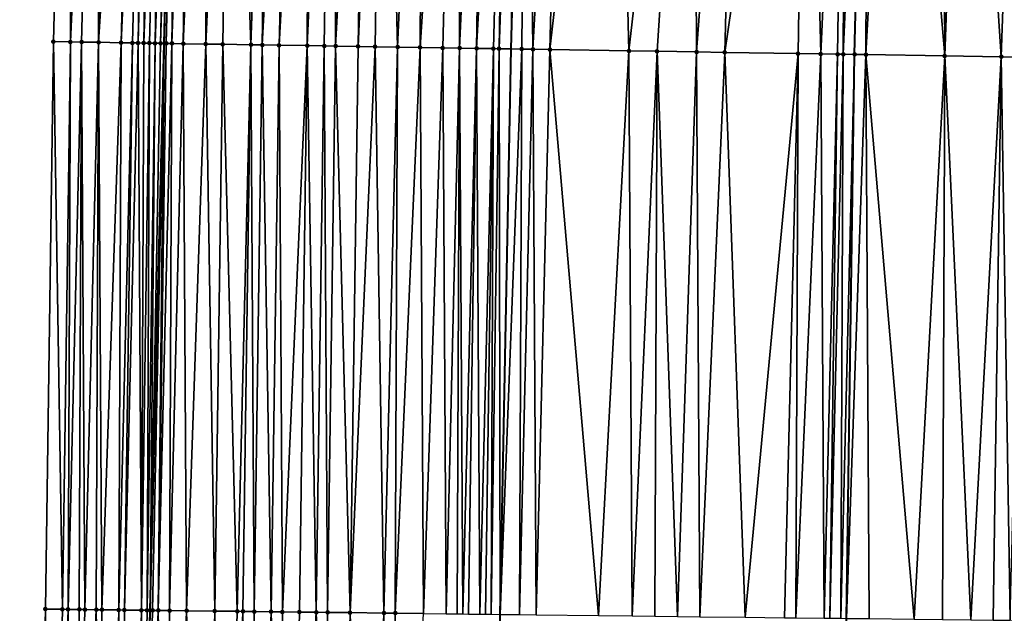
# Model space of a CAD drawing. Header units: feet. Extents: x 2004186 to 2014793, y 836912 to 864902.
# Tile 148 of 256: x 2010467 to 2010502, y 841490 to 841511. Entities that reach past the tile are written whole.
import ezdxf

# ---------------------------------------------------------------- set-up
doc = ezdxf.new("R2010")
doc.units = ezdxf.units.FT
doc.header["$LTSCALE"] = 100
doc.header["$MEASUREMENT"] = 0
for name, color, linetype, lineweight in [('EP_Travel Lane', 5, 'Continuous', 40), ('GPL_Skip Line', 2, 'Continuous', 40), ('Road Shots', 4, 'Continuous', 200), ('Road X-Section', 30, 'Continuous', 13)]:
    doc.layers.add(name, color=color, linetype=linetype, lineweight=lineweight)
doc.layers.add('I-77 SB_MM21-27-Surface-Border', color=7, linetype='Continuous')
doc.layers.add('I-77 SB_MM21-27-Surface-TIN', color=7, linetype='Continuous')

msp = doc.modelspace()

# ---------------------------------------------------------------- linework, layer by layer
at = {"layer": 'EP_Travel Lane'}
msp.add_polyline3d([(2010469.208770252, 841369.6738015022, 353.6004826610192), (2010469.497755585, 841389.6686860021, 353.9900393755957), (2010469.924136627, 841409.6598299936, 354.3674239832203), (2010470.350613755, 841429.6533732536, 354.7004789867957), (2010470.777078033, 841449.6463140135, 355.0748597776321), (2010471.203516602, 841469.638049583, 355.4316500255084), (2010471.664970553, 841489.6290206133, 355.8677205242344), (2010472.164919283, 841509.7297988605, 356.2241401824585), (2010472.672648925, 841530.1429154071, 356.5846998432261), (2010473.169910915, 841550.1351832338, 356.9271469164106), (2010473.667102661, 841570.1246268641, 357.3058558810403), (2010474.250074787, 841590.1130642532, 357.7004235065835), (2010474.920555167, 841610.0974675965, 358.0849428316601), (2010475.591051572, 841630.0815445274, 358.4793483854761), (2010476.261587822, 841650.0668090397, 358.8588609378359)], dxfattribs=at)
at = {"layer": 'GPL_Skip Line'}
for points in [[(2010481.95771623, 841369.5251291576, 353.4531208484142), (2010482.310733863, 841389.5190231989, 353.8279005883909), (2010482.66373411, 841409.5119325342, 354.180836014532), (2010483.01674097, 841429.5052163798, 354.5609336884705), (2010483.369761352, 841449.4992661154, 354.9177765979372), (2010483.722759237, 841469.4920416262, 355.2806415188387), (2010484.075765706, 841489.485303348, 355.6676358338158), (2010484.467463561, 841509.5321789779, 356.0436283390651), (2010485.007155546, 841529.7307694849, 356.414087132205), (2010485.65091865, 841549.7171784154, 356.7874598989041), (2010486.294640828, 841569.7023166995, 357.1574814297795), (2010486.938383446, 841589.6880895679, 357.5666718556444), (2010487.582128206, 841609.6739289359, 357.9162179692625), (2010488.225856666, 841629.6592622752, 358.3014174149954), (2010488.869624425, 841649.6458156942, 358.647119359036)], [(2010494.924990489, 841369.374521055, 353.2730920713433), (2010495.162840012, 841389.3693348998, 353.6398672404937), (2010495.400686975, 841409.3639334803, 354.0010549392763), (2010495.638527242, 841429.357969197, 354.4001706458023), (2010495.876386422, 841449.3535949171, 354.7405237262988), (2010496.114233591, 841469.3482108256, 355.0955888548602), (2010496.352075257, 841489.342364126, 355.5095363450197), (2010496.633699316, 841509.3365221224, 355.8780515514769), (2010497.131695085, 841529.3257644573, 356.2400373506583), (2010497.804919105, 841549.3105630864, 356.6263852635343), (2010498.478147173, 841569.2954818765, 356.9841148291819), (2010499.15134443, 841589.2794860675, 357.41339403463), (2010499.824582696, 841609.2647076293, 357.7362841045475), (2010500.497804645, 841629.2494447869, 358.1106486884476), (2010501.171042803, 841649.2346631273, 358.4630833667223)]]:
    msp.add_polyline3d(points, dxfattribs=at)
at = {"layer": 'I-77 SB_MM21-27-Surface-Border', "color": 3, "linetype": 'ByBlock', "lineweight": -2}
msp.add_polyline3d([(2010468.488924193, 841349.6854404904, 353.213072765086), (2010468.526777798, 841369.6817869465, 353.6067672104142), (2010468.364662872, 841389.6819684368, 354.0015954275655), (2010467.202593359, 841409.6919151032, 354.3822180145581), (2010467.040478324, 841429.6920873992, 354.7372148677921), (2010467.278331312, 841449.6871925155, 355.1172029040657), (2010467.51615991, 841469.6802473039, 355.5179133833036), (2010467.953987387, 841489.6720182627, 355.926302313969), (2010468.237368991, 841509.7931083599, 356.2692096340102), (2010468.747546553, 841530.274535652, 356.6153270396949), (2010469.420822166, 841550.260865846, 356.9621885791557), (2010470.09400709, 841570.2445039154, 357.329485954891), (2010470.767262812, 841590.2302436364, 357.7083500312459), (2010472.040120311, 841610.194058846, 358.1098567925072), (2010473.312984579, 841630.1580750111, 358.4905391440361), (2010473.786333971, 841650.1499630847, 358.8718768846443)], dxfattribs=at)
at = {"layer": 'I-77 SB_MM21-27-Surface-TIN', "color": 128, "linetype": 'ByBlock', "lineweight": -2}
for points in [[(2010468.747546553, 841530.274535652, 356.6153270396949), (2010468.237368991, 841509.7931083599, 356.2692096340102), (2010468.8372898, 841509.783360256, 356.2667664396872)], [(2010469.746981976, 841530.2409374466, 356.6117982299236), (2010468.747546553, 841530.274535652, 356.6153270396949), (2010468.8372898, 841509.783360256, 356.2667664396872)], [(2010469.746981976, 841530.2409374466, 356.6117982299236), (2010468.8372898, 841509.783360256, 356.2667664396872), (2010469.237237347, 841509.776882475, 356.2639408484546)], [(2010469.746981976, 841530.2409374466, 356.6117982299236), (2010469.237237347, 841509.776882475, 356.2639408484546), (2010469.837159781, 841509.767233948, 356.2558105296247)], [(2010470.346644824, 841530.2208258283, 356.6072791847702), (2010469.746981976, 841530.2409374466, 356.6117982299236), (2010469.837159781, 841509.767233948, 356.2558105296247)], [(2010471.146192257, 841530.1939203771, 356.6058212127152), (2010470.346644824, 841530.2208258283, 356.6072791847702), (2010469.837159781, 841509.767233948, 356.2558105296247)], [(2010471.146192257, 841530.1939203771, 356.6058212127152), (2010469.837159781, 841509.767233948, 356.2558105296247), (2010470.63705388, 841509.7542173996, 356.2536424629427)], [(2010471.545962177, 841530.1803549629, 356.6108135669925), (2010471.146192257, 841530.1939203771, 356.6058212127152), (2010470.63705388, 841509.7542173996, 356.2536424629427)], [(2010471.545962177, 841530.1803549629, 356.6108135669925), (2010470.63705388, 841509.7542173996, 356.2536424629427), (2010471.037000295, 841509.7476702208, 356.254780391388)], [(2010471.545962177, 841530.1803549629, 356.6108135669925), (2010471.037000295, 841509.7476702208, 356.254780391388), (2010471.236975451, 841509.7445160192, 356.2485307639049)], [(2010471.745851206, 841530.1736930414, 356.6071773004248), (2010471.545962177, 841530.1803549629, 356.6108135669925), (2010471.236975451, 841509.7445160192, 356.2485307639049)], [(2010471.745851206, 841530.1736930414, 356.6071773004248), (2010471.236975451, 841509.7445160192, 356.2485307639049), (2010471.436951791, 841509.7414343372, 356.2381393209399)], [(2010472.14563722, 841530.1606053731, 356.5879138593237), (2010471.745851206, 841530.1736930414, 356.6071773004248), (2010471.436951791, 841509.7414343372, 356.2381393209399)], [(2010472.14563722, 841530.1606053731, 356.5879138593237), (2010471.436951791, 841509.7414343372, 356.2381393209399), (2010471.636929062, 841509.7384097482, 356.2244871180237)], [(2010472.14563722, 841530.1606053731, 356.5879138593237), (2010471.636929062, 841509.7384097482, 356.2244871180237), (2010471.836905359, 841509.7353254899, 356.2142428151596)], [(2010472.345530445, 841530.1540679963, 356.5779543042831), (2010472.14563722, 841530.1606053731, 356.5879138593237), (2010471.836905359, 841509.7353254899, 356.2142428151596)], [(2010472.545415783, 841530.1472965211, 356.5798802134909), (2010472.345530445, 841530.1540679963, 356.5779543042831), (2010471.836905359, 841509.7353254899, 356.2142428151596)], [(2010472.545415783, 841530.1472965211, 356.5798802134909), (2010471.836905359, 841509.7353254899, 356.2142428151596), (2010472.036877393, 841509.7319800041, 356.2189180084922)], [(2010472.545415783, 841530.1472965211, 356.5798802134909), (2010472.036877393, 841509.7319800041, 356.2189180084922), (2010472.672648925, 841530.1429154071, 356.5846998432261)], [(2010472.036877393, 841509.7319800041, 356.2189180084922), (2010472.164919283, 841509.7297988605, 356.2241401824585), (2010472.672648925, 841530.1429154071, 356.5846998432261)], [(2010472.745297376, 841530.1404138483, 356.587451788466), (2010472.672648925, 841530.1429154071, 356.5846998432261), (2010472.164919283, 841509.7297988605, 356.2241401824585)], [(2010472.745297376, 841530.1404138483, 356.587451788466), (2010472.164919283, 841509.7297988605, 356.2241401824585), (2010472.236848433, 841509.7285735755, 356.227073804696)], [(2010472.745297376, 841530.1404138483, 356.587451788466), (2010472.236848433, 841509.7285735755, 356.227073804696), (2010472.43682155, 841509.725294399, 356.2279618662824)], [(2010473.145073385, 841530.1270291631, 356.5832683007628), (2010472.745297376, 841530.1404138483, 356.587451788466), (2010472.43682155, 841509.725294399, 356.2279618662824)], [(2010473.145073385, 841530.1270291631, 356.5832683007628), (2010472.43682155, 841509.725294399, 356.2279618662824), (2010472.836770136, 841509.7188802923, 356.2214996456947)], [(2010473.145073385, 841530.1270291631, 356.5832683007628), (2010472.836770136, 841509.7188802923, 356.2214996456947), (2010473.744736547, 841530.1069268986, 356.5782743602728)], [(2010473.63666525, 841509.7059258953, 356.2157819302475), (2010473.744736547, 841530.1069268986, 356.5782743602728), (2010472.836770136, 841509.7188802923, 356.2214996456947)], [(2010474.544293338, 841530.0802992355, 356.5627127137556), (2010473.744736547, 841530.1069268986, 356.5782743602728), (2010473.63666525, 841509.7059258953, 356.2157819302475)], [(2010474.544293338, 841530.0802992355, 356.5627127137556), (2010473.63666525, 841509.7059258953, 356.2157819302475), (2010474.236588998, 841509.6963578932, 356.2030525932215)], [(2010474.544293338, 841530.0802992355, 356.5627127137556), (2010474.236588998, 841509.6963578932, 356.2030525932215), (2010475.236461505, 841509.6803863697, 356.1832564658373)], [(2010475.943514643, 841530.0336094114, 356.5401210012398), (2010474.544293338, 841530.0802992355, 356.5627127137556), (2010475.236461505, 841509.6803863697, 356.1832564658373)], [(2010475.943514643, 841530.0336094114, 356.5401210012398), (2010475.236461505, 841509.6803863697, 356.1832564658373), (2010475.636410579, 841509.6740020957, 356.1750904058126)], [(2010476.743072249, 841530.0070059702, 356.5233295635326), (2010475.943514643, 841530.0336094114, 356.5401210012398), (2010475.636410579, 841509.6740020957, 356.1750904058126)], [(2010476.743072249, 841530.0070059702, 356.5233295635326), (2010475.636410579, 841509.6740020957, 356.1750904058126), (2010476.236332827, 841509.6643422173, 356.1676084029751)], [(2010477.34273782, 841529.9869751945, 356.5147060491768), (2010476.743072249, 841530.0070059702, 356.5233295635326), (2010476.236332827, 841509.6643422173, 356.1676084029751)], [(2010477.34273782, 841529.9869751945, 356.5147060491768), (2010476.236332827, 841509.6643422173, 356.1676084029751), (2010477.236205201, 841509.6483625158, 356.1482793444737)], [(2010478.142290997, 841529.9602402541, 356.5045910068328), (2010477.34273782, 841529.9869751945, 356.5147060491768), (2010477.236205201, 841509.6483625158, 356.1482793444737)], [(2010478.142290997, 841529.9602402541, 356.5045910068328), (2010477.236205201, 841509.6483625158, 356.1482793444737), (2010477.836127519, 841509.6387069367, 356.1405517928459)], [(2010478.142290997, 841529.9602402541, 356.5045910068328), (2010477.836127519, 841509.6387069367, 356.1405517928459), (2010478.236077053, 841509.6323509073, 356.1307726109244)], [(2010479.341627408, 841529.9203351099, 356.4794029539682), (2010478.142290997, 841529.9602402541, 356.5045910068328), (2010478.236077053, 841509.6323509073, 356.1307726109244)], [(2010479.341627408, 841529.9203351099, 356.4794029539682), (2010478.236077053, 841509.6323509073, 356.1307726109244), (2010479.035973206, 841509.619460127, 356.1214215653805)], [(2010479.941292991, 841529.9003047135, 356.4707601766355), (2010479.341627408, 841529.9203351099, 356.4794029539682), (2010479.035973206, 841509.619460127, 356.1214215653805)], [(2010479.941292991, 841529.9003047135, 356.4707601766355), (2010479.035973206, 841509.619460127, 356.1214215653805), (2010479.635895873, 841509.6098259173, 356.1124735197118)], [(2010479.941292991, 841529.9003047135, 356.4707601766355), (2010479.635895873, 841509.6098259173, 356.1124735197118), (2010480.435791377, 841509.5968954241, 356.1053905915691)], [(2010481.340508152, 841529.8534325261, 356.4574273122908), (2010479.941292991, 841529.9003047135, 356.4707601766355), (2010480.435791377, 841509.5968954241, 356.1053905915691)], [(2010481.340508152, 841529.8534325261, 356.4574273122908), (2010480.435791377, 841509.5968954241, 356.1053905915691), (2010481.235689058, 841509.5840982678, 356.090692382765)], [(2010482.539837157, 841529.8133075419, 356.4434008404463), (2010481.340508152, 841529.8534325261, 356.4574273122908), (2010481.235689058, 841509.5840982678, 356.090692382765)], [(2010482.539837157, 841529.8133075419, 356.4434008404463), (2010481.235689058, 841509.5840982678, 356.090692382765), (2010482.035584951, 841509.5711915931, 356.0822491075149)], [(2010482.539837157, 841529.8133075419, 356.4434008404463), (2010482.035584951, 841509.5711915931, 356.0822491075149), (2010482.635506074, 841509.5614627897, 356.0787036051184)], [(2010483.539275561, 841529.7797978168, 356.4353797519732), (2010482.539837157, 841529.8133075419, 356.4434008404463), (2010482.635506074, 841509.5614627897, 356.0787036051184)], [(2010483.539275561, 841529.7797978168, 356.4353797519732), (2010482.635506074, 841509.5614627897, 356.0787036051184), (2010483.235428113, 841509.5517901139, 356.0719524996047)], [(2010484.338828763, 841529.7530636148, 356.4252272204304), (2010483.539275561, 841529.7797978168, 356.4353797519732), (2010483.235428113, 841509.5517901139, 356.0719524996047)], [(2010484.338828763, 841529.7530636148, 356.4252272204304), (2010483.235428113, 841509.5517901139, 356.0719524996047), (2010483.835352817, 841509.5422806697, 356.0558787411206)], [(2010484.338828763, 841529.7530636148, 356.4252272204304), (2010483.835352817, 841509.5422806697, 356.0558787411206), (2010484.03532854, 841509.5391612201, 356.0476443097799)], [(2010484.538720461, 841529.7464809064, 356.4175691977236), (2010484.338828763, 841529.7530636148, 356.4252272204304), (2010484.03532854, 841509.5391612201, 356.0476443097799)], [(2010484.738608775, 841529.7397977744, 356.415009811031), (2010484.538720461, 841529.7464809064, 356.4175691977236), (2010484.03532854, 841509.5391612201, 356.0476443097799)], [(2010484.738608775, 841529.7397977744, 356.415009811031), (2010484.03532854, 841509.5391612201, 356.0476443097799), (2010484.467463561, 841509.5321789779, 356.0436283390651)], [(2010484.938495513, 841529.7330678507, 356.4148261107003), (2010484.738608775, 841529.7397977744, 356.415009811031), (2010484.467463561, 841509.5321789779, 356.0436283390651)], [(2010484.938495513, 841529.7330678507, 356.4148261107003), (2010484.467463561, 841509.5321789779, 356.0436283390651), (2010485.007155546, 841529.7307694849, 356.414087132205)], [(2010484.835224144, 841509.5262368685, 356.0402106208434), (2010485.007155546, 841529.7307694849, 356.414087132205), (2010484.467463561, 841509.5321789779, 356.0436283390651)], [(2010485.235171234, 841509.5197310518, 356.0389862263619), (2010485.007155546, 841529.7307694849, 356.414087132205), (2010484.835224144, 841509.5262368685, 356.0402106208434)], [(2010486.33771182, 841529.6862296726, 356.3997665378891), (2010485.007155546, 841529.7307694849, 356.414087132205), (2010485.235171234, 841509.5197310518, 356.0389862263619)], [(2010486.33771182, 841529.6862296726, 356.3997665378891), (2010485.235171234, 841509.5197310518, 356.0389862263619), (2010485.835093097, 841509.5100475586, 356.0328529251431)], [(2010488.1367106, 841529.6261987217, 356.3707798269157), (2010486.33771182, 841529.6862296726, 356.3997665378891), (2010485.835093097, 841509.5100475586, 356.0328529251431)], [(2010488.1367106, 841529.6261987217, 356.3707798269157), (2010485.835093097, 841509.5100475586, 356.0328529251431), (2010488.634732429, 841509.4651013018, 355.9903308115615)], [(2010490.935148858, 841529.5326899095, 356.3321542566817), (2010488.1367106, 841529.6261987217, 356.3707798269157), (2010488.634732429, 841509.4651013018, 355.9903308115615)], [(2010490.935148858, 841529.5326899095, 356.3321542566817), (2010488.634732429, 841509.4651013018, 355.9903308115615), (2010489.634603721, 841509.4490553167, 355.9747874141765)], [(2010490.935148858, 841529.5326899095, 356.3321542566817), (2010489.634603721, 841509.4490553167, 355.9747874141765), (2010491.034422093, 841509.4265028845, 355.9580556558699)], [(2010492.534259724, 841529.479353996, 356.3051224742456), (2010490.935148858, 841529.5326899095, 356.3321542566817), (2010491.034422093, 841509.4265028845, 355.9580556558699)], [(2010492.534259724, 841529.479353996, 356.3051224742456), (2010491.034422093, 841509.4265028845, 355.9580556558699), (2010492.03429379, 841509.410481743, 355.9410933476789)], [(2010494.932922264, 841529.3992384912, 356.2702426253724), (2010492.534259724, 841529.479353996, 356.3051224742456), (2010492.03429379, 841509.410481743, 355.9410933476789)], [(2010494.932922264, 841529.3992384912, 356.2702426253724), (2010492.03429379, 841509.410481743, 355.9410933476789), (2010494.633957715, 841509.3686743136, 355.9056989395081)], [(2010494.932922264, 841529.3992384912, 356.2702426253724), (2010494.633957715, 841509.3686743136, 355.9056989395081), (2010495.433854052, 841509.3557948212, 355.89570321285)], [(2010496.332139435, 841529.3524259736, 356.2538802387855), (2010494.932922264, 841529.3992384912, 356.2702426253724), (2010495.433854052, 841509.3557948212, 355.89570321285)], [(2010496.332139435, 841529.3524259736, 356.2538802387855), (2010495.433854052, 841509.3557948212, 355.89570321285), (2010496.033777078, 841509.3461826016, 355.8854992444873)], [(2010496.332139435, 841529.3524259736, 356.2538802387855), (2010496.033777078, 841509.3461826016, 355.8854992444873), (2010496.23375051, 841509.3429227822, 355.885281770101)], [(2010496.332139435, 841529.3524259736, 356.2538802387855), (2010496.23375051, 841509.3429227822, 355.885281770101), (2010497.131695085, 841529.3257644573, 356.2400373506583)], [(2010496.23375051, 841509.3429227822, 355.885281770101), (2010496.633699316, 841509.3365221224, 355.8780515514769), (2010497.131695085, 841529.3257644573, 356.2400373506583)], [(2010497.033649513, 841509.3302066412, 355.8659565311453), (2010497.131695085, 841529.3257644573, 356.2400373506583), (2010496.633699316, 841509.3365221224, 355.8780515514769)], [(2010498.13114462, 841529.2925851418, 356.2152409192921), (2010497.131695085, 841529.3257644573, 356.2400373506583), (2010497.033649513, 841509.3302066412, 355.8659565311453)], [(2010498.13114462, 841529.2925851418, 356.2152409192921), (2010497.033649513, 841509.3302066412, 355.8659565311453), (2010499.833289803, 841509.2853191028, 355.8200808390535)], [(2010499.730257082, 841529.2392965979, 356.1858041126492), (2010498.13114462, 841529.2925851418, 356.2152409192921), (2010499.833289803, 841509.2853191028, 355.8200808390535)], [(2010500.529811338, 841529.2125936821, 356.1740631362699), (2010499.730257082, 841529.2392965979, 356.1858041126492), (2010499.833289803, 841509.2853191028, 355.8200808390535)], [(2010500.529811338, 841529.2125936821, 356.1740631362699), (2010499.833289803, 841509.2853191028, 355.8200808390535), (2010501.83303057, 841509.2531158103, 355.7953519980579)], [(2010502.528696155, 841529.1458119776, 356.145950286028), (2010500.529811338, 841529.2125936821, 356.1740631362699), (2010501.83303057, 841509.2531158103, 355.7953519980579)], [(2010502.528696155, 841529.1458119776, 356.145950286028), (2010501.83303057, 841509.2531158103, 355.7953519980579), (2010502.632927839, 841509.2402934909, 355.7820909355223)], [(2010468.237368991, 841509.7931083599, 356.2692096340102), (2010467.953987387, 841489.6720182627, 355.926302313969), (2010468.553946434, 841489.6650069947, 355.9198860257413)], [(2010468.8372898, 841509.783360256, 356.2667664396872), (2010468.237368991, 841509.7931083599, 356.2692096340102), (2010468.553946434, 841489.6650069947, 355.9198860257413)], [(2010468.8372898, 841509.783360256, 356.2667664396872), (2010468.553946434, 841489.6650069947, 355.9198860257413), (2010468.753933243, 841489.6627085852, 355.9157707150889)], [(2010469.237237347, 841509.776882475, 356.2639408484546), (2010468.8372898, 841509.783360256, 356.2667664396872), (2010468.753933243, 841489.6627085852, 355.9157707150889)], [(2010469.237237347, 841509.776882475, 356.2639408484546), (2010468.753933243, 841489.6627085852, 355.9157707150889), (2010469.153908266, 841489.6582298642, 355.901505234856)], [(2010469.237237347, 841509.776882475, 356.2639408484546), (2010469.153908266, 841489.6582298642, 355.901505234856), (2010469.353894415, 841489.655876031, 355.9002220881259)], [(2010469.837159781, 841509.767233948, 356.2558105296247), (2010469.237237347, 841509.776882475, 356.2639408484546), (2010469.353894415, 841489.655876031, 355.9002220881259)], [(2010469.837159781, 841509.767233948, 356.2558105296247), (2010469.353894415, 841489.655876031, 355.9002220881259), (2010469.753864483, 841489.6509807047, 355.9072453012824)], [(2010469.837159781, 841509.767233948, 356.2558105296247), (2010469.753864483, 841489.6509807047, 355.9072453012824), (2010469.953850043, 841489.6485772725, 355.9084966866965)], [(2010470.63705388, 841509.7542173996, 356.2536424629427), (2010469.837159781, 841509.767233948, 356.2558105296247), (2010469.953850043, 841489.6485772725, 355.9084966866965)], [(2010470.63705388, 841509.7542173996, 356.2536424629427), (2010469.953850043, 841489.6485772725, 355.9084966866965), (2010470.553808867, 841489.6415472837, 355.9030370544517)], [(2010471.037000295, 841509.7476702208, 356.254780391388), (2010470.63705388, 841509.7542173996, 356.2536424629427), (2010470.553808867, 841489.6415472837, 355.9030370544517)], [(2010471.037000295, 841509.7476702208, 356.254780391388), (2010470.553808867, 841489.6415472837, 355.9030370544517), (2010470.75379592, 841489.6392694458, 355.8978705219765)], [(2010471.236975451, 841509.7445160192, 356.2485307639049), (2010471.037000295, 841509.7476702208, 356.254780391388), (2010470.75379592, 841489.6392694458, 355.8978705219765)], [(2010471.236975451, 841509.7445160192, 356.2485307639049), (2010470.75379592, 841489.6392694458, 355.8978705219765), (2010471.353760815, 841489.6327497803, 355.8663331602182)], [(2010471.436951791, 841509.7414343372, 356.2381393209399), (2010471.236975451, 841509.7445160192, 356.2485307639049), (2010471.353760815, 841489.6327497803, 355.8663331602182)], [(2010471.636929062, 841509.7384097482, 356.2244871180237), (2010471.436951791, 841509.7414343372, 356.2381393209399), (2010471.353760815, 841489.6327497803, 355.8663331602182)], [(2010471.636929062, 841509.7384097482, 356.2244871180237), (2010471.353760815, 841489.6327497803, 355.8663331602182), (2010471.553746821, 841489.6303838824, 355.8656665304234)], [(2010471.836905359, 841509.7353254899, 356.2142428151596), (2010471.636929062, 841509.7384097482, 356.2244871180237), (2010471.553746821, 841489.6303838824, 355.8656665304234)], [(2010471.836905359, 841509.7353254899, 356.2142428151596), (2010471.553746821, 841489.6303838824, 355.8656665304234), (2010471.664970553, 841489.6290206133, 355.8677205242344)], [(2010472.036877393, 841509.7319800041, 356.2189180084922), (2010471.836905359, 841509.7353254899, 356.2142428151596), (2010471.664970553, 841489.6290206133, 355.8677205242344)], [(2010472.036877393, 841509.7319800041, 356.2189180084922), (2010471.664970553, 841489.6290206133, 355.8677205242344), (2010472.164919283, 841509.7297988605, 356.2241401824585)], [(2010471.753731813, 841489.6279326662, 355.8693596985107), (2010472.164919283, 841509.7297988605, 356.2241401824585), (2010471.664970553, 841489.6290206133, 355.8677205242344)], [(2010471.953717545, 841489.6255437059, 355.8698715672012), (2010472.164919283, 841509.7297988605, 356.2241401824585), (2010471.753731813, 841489.6279326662, 355.8693596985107)], [(2010472.236848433, 841509.7285735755, 356.227073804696), (2010472.164919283, 841509.7297988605, 356.2241401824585), (2010471.953717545, 841489.6255437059, 355.8698715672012)], [(2010472.43682155, 841509.725294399, 356.2279618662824), (2010472.236848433, 841509.7285735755, 356.227073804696), (2010471.953717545, 841489.6255437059, 355.8698715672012)], [(2010472.43682155, 841509.725294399, 356.2279618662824), (2010471.953717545, 841489.6255437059, 355.8698715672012), (2010472.353690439, 841489.6208860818, 355.8647481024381)], [(2010472.836770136, 841509.7188802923, 356.2214996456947), (2010472.43682155, 841509.725294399, 356.2279618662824), (2010472.353690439, 841489.6208860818, 355.8647481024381)], [(2010472.836770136, 841509.7188802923, 356.2214996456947), (2010472.353690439, 841489.6208860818, 355.8647481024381), (2010472.953648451, 841489.6137877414, 355.8627812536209)], [(2010473.63666525, 841509.7059258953, 356.2157819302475), (2010472.836770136, 841509.7188802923, 356.2214996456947), (2010472.953648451, 841489.6137877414, 355.8627812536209)], [(2010473.63666525, 841509.7059258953, 356.2157819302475), (2010472.953648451, 841489.6137877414, 355.8627812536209), (2010473.953581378, 841489.602201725, 355.8470065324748)], [(2010474.236588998, 841509.6963578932, 356.2030525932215), (2010473.63666525, 841509.7059258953, 356.2157819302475), (2010473.953581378, 841489.602201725, 355.8470065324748)], [(2010474.236588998, 841509.6963578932, 356.2030525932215), (2010473.953581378, 841489.602201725, 355.8470065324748), (2010474.753527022, 841489.5928741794, 355.8373880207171)], [(2010475.236461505, 841509.6803863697, 356.1832564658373), (2010474.236588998, 841509.6963578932, 356.2030525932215), (2010474.753527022, 841489.5928741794, 355.8373880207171)], [(2010475.236461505, 841509.6803863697, 356.1832564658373), (2010474.753527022, 841489.5928741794, 355.8373880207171), (2010474.953513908, 841489.5905823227, 355.8329378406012)], [(2010475.236461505, 841509.6803863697, 356.1832564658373), (2010474.953513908, 841489.5905823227, 355.8329378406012), (2010475.353488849, 841489.5860966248, 355.8190288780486)], [(2010475.636410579, 841509.6740020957, 356.1750904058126), (2010475.236461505, 841509.6803863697, 356.1832564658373), (2010475.353488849, 841489.5860966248, 355.8190288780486)], [(2010475.636410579, 841509.6740020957, 356.1750904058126), (2010475.353488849, 841489.5860966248, 355.8190288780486), (2010475.953449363, 841489.5792087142, 355.8063090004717)], [(2010476.236332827, 841509.6643422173, 356.1676084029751), (2010475.636410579, 841509.6740020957, 356.1750904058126), (2010475.953449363, 841489.5792087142, 355.8063090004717)], [(2010476.236332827, 841509.6643422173, 356.1676084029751), (2010475.953449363, 841489.5792087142, 355.8063090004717), (2010476.3534228, 841489.574596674, 355.7988561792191)], [(2010477.236205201, 841509.6483625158, 356.1482793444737), (2010476.236332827, 841509.6643422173, 356.1676084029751), (2010476.3534228, 841489.574596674, 355.7988561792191)], [(2010477.236205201, 841509.6483625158, 356.1482793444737), (2010476.3534228, 841489.574596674, 355.7988561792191), (2010476.953382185, 841489.5676138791, 355.7909849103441)], [(2010477.236205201, 841509.6483625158, 356.1482793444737), (2010476.953382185, 841489.5676138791, 355.7909849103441), (2010477.553342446, 841489.5607046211, 355.77935587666)], [(2010477.836127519, 841509.6387069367, 356.1405517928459), (2010477.236205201, 841509.6483625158, 356.1482793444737), (2010477.553342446, 841489.5607046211, 355.77935587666)], [(2010477.836127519, 841509.6387069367, 356.1405517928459), (2010477.553342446, 841489.5607046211, 355.77935587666), (2010477.953316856, 841489.5561744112, 355.7677214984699)], [(2010478.236077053, 841509.6323509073, 356.1307726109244), (2010477.836127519, 841509.6387069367, 356.1405517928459), (2010477.953316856, 841489.5561744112, 355.7677214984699)], [(2010478.236077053, 841509.6323509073, 356.1307726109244), (2010477.953316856, 841489.5561744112, 355.7677214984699), (2010478.753263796, 841489.5469558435, 355.7525341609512)], [(2010479.035973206, 841509.619460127, 356.1214215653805), (2010478.236077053, 841509.6323509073, 356.1307726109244), (2010478.753263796, 841489.5469558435, 355.7525341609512)], [(2010479.635895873, 841509.6098259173, 356.1124735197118), (2010479.035973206, 841509.619460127, 356.1214215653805), (2010478.753263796, 841489.5469558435, 355.7525341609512)], [(2010479.635895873, 841509.6098259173, 356.1124735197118), (2010478.753263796, 841489.5469558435, 355.7525341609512), (2010479.953182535, 841489.532987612, 355.7369266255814)], [(2010480.435791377, 841509.5968954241, 356.1053905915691), (2010479.635895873, 841509.6098259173, 356.1124735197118), (2010479.953182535, 841489.532987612, 355.7369266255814)], [(2010480.435791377, 841509.5968954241, 356.1053905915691), (2010479.953182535, 841489.532987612, 355.7369266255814), (2010480.353154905, 841489.5282858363, 355.7340593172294)], [(2010481.235689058, 841509.5840982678, 356.090692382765), (2010480.435791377, 841509.5968954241, 356.1053905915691), (2010480.353154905, 841489.5282858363, 355.7340593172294)], [(2010481.235689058, 841509.5840982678, 356.090692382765), (2010480.353154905, 841489.5282858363, 355.7340593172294), (2010481.353087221, 841489.5166484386, 355.7209102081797)], [(2010482.035584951, 841509.5711915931, 356.0822491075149), (2010481.235689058, 841509.5840982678, 356.090692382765), (2010481.353087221, 841489.5166484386, 355.7209102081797)], [(2010482.035584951, 841509.5711915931, 356.0822491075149), (2010481.353087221, 841489.5166484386, 355.7209102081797), (2010482.153031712, 841489.5072239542, 355.7162452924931)], [(2010482.635506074, 841509.5614627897, 356.0787036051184), (2010482.035584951, 841509.5711915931, 356.0822491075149), (2010482.153031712, 841489.5072239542, 355.7162452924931)], [(2010482.635506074, 841509.5614627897, 356.0787036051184), (2010482.153031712, 841489.5072239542, 355.7162452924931), (2010482.55300491, 841489.5025918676, 355.7098168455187)], [(2010482.635506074, 841509.5614627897, 356.0787036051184), (2010482.55300491, 841489.5025918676, 355.7098168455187), (2010482.752991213, 841489.5002509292, 355.7078747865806)], [(2010483.235428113, 841509.5517901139, 356.0719524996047), (2010482.635506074, 841509.5614627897, 356.0787036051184), (2010482.752991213, 841489.5002509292, 355.7078747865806)], [(2010483.235428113, 841509.5517901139, 356.0719524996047), (2010482.752991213, 841489.5002509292, 355.7078747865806), (2010482.9529789, 841489.4980263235, 355.6999880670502)], [(2010483.235428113, 841509.5517901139, 356.0719524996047), (2010482.9529789, 841489.4980263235, 355.6999880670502), (2010483.352954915, 841489.4936309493, 355.6814635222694)], [(2010483.835352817, 841509.5422806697, 356.0558787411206), (2010483.235428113, 841509.5517901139, 356.0719524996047), (2010483.352954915, 841489.4936309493, 355.6814635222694)], [(2010483.835352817, 841509.5422806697, 356.0558787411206), (2010483.352954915, 841489.4936309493, 355.6814635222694), (2010483.552942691, 841489.4914138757, 355.6731919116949)], [(2010483.835352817, 841509.5422806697, 356.0558787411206), (2010483.552942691, 841489.4914138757, 355.6731919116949), (2010483.752929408, 841489.489107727, 355.6694720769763)], [(2010484.03532854, 841509.5391612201, 356.0476443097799), (2010483.835352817, 841509.5422806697, 356.0558787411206), (2010483.752929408, 841489.489107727, 355.6694720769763)], [(2010484.03532854, 841509.5391612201, 356.0476443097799), (2010483.752929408, 841489.489107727, 355.6694720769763), (2010484.075765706, 841489.485303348, 355.6676358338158)], [(2010484.03532854, 841509.5391612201, 356.0476443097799), (2010484.075765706, 841489.485303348, 355.6676358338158), (2010484.467463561, 841509.5321789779, 356.0436283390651)], [(2010484.835224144, 841509.5262368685, 356.0402106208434), (2010484.467463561, 841509.5321789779, 356.0436283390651), (2010484.075765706, 841489.485303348, 355.6676358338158)], [(2010484.835224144, 841509.5262368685, 356.0402106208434), (2010484.075765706, 841489.485303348, 355.6676358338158), (2010484.752859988, 841489.4773243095, 355.6637846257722)], [(2010485.235171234, 841509.5197310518, 356.0389862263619), (2010484.835224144, 841509.5262368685, 356.0402106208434), (2010484.752859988, 841489.4773243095, 355.6637846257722)], [(2010485.235171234, 841509.5197310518, 356.0389862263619), (2010484.752859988, 841489.4773243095, 355.6637846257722), (2010485.352818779, 841489.4702915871, 355.6584646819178)], [(2010485.835093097, 841509.5100475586, 356.0328529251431), (2010485.235171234, 841509.5197310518, 356.0389862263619), (2010485.352818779, 841489.4702915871, 355.6584646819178)], [(2010485.835093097, 841509.5100475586, 356.0328529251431), (2010485.352818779, 841489.4702915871, 355.6584646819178), (2010487.552670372, 841489.4447311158, 355.6274004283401)], [(2010488.634732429, 841509.4651013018, 355.9903308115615), (2010485.835093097, 841509.5100475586, 356.0328529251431), (2010487.552670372, 841489.4447311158, 355.6274004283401)], [(2010488.634732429, 841509.4651013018, 355.9903308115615), (2010487.552670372, 841489.4447311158, 355.6274004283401), (2010488.75258953, 841489.4307979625, 355.6100003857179)], [(2010489.634603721, 841509.4490553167, 355.9747874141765), (2010488.634732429, 841509.4651013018, 355.9903308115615), (2010488.75258953, 841489.4307979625, 355.6100003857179)], [(2010489.634603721, 841509.4490553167, 355.9747874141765), (2010488.75258953, 841489.4307979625, 355.6100003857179), (2010489.55253456, 841489.4214189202, 355.603013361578)], [(2010489.634603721, 841509.4490553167, 355.9747874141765), (2010489.55253456, 841489.4214189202, 355.603013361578), (2010490.352480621, 841489.4121264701, 355.5916014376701)], [(2010491.034422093, 841509.4265028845, 355.9580556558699), (2010489.634603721, 841509.4490553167, 355.9747874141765), (2010490.352480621, 841489.4121264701, 355.5916014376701)], [(2010491.034422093, 841509.4265028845, 355.9580556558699), (2010490.352480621, 841489.4121264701, 355.5916014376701), (2010491.15242766, 841489.4029162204, 355.5759890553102)], [(2010492.03429379, 841509.410481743, 355.9410933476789), (2010491.034422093, 841509.4265028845, 355.9580556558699), (2010491.15242766, 841489.4029162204, 355.5759890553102)], [(2010492.03429379, 841509.410481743, 355.9410933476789), (2010491.15242766, 841489.4029162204, 355.5759890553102), (2010492.752318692, 841489.3842397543, 355.5578442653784)], [(2010494.633957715, 841509.3686743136, 355.9056989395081), (2010492.03429379, 841509.410481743, 355.9410933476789), (2010492.752318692, 841489.3842397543, 355.5578442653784)], [(2010494.633957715, 841509.3686743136, 355.9056989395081), (2010492.752318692, 841489.3842397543, 355.5578442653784), (2010494.152225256, 841489.3680584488, 355.5337607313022)], [(2010494.633957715, 841509.3686743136, 355.9056989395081), (2010494.152225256, 841489.3680584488, 355.5337607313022), (2010494.552197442, 841489.363341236, 355.5316822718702)], [(2010495.433854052, 841509.3557948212, 355.89570321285), (2010494.633957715, 841509.3686743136, 355.9056989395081), (2010494.552197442, 841489.363341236, 355.5316822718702)], [(2010495.433854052, 841509.3557948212, 355.89570321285), (2010494.552197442, 841489.363341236, 355.5316822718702), (2010495.552128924, 841489.3516337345, 355.5221154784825)], [(2010496.033777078, 841509.3461826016, 355.8854992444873), (2010495.433854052, 841509.3557948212, 355.89570321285), (2010495.552128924, 841489.3516337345, 355.5221154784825)], [(2010496.033777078, 841509.3461826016, 355.8854992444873), (2010495.552128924, 841489.3516337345, 355.5221154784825), (2010495.752114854, 841489.3492613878, 355.5217783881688)], [(2010496.23375051, 841509.3429227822, 355.885281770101), (2010496.033777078, 841509.3461826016, 355.8854992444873), (2010495.752114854, 841489.3492613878, 355.5217783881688)], [(2010496.23375051, 841509.3429227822, 355.885281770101), (2010495.752114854, 841489.3492613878, 355.5217783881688), (2010496.152088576, 841489.3446733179, 355.5131006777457)], [(2010496.23375051, 841509.3429227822, 355.885281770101), (2010496.152088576, 841489.3446733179, 355.5131006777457), (2010496.633699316, 841509.3365221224, 355.8780515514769)], [(2010496.152088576, 841489.3446733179, 355.5131006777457), (2010496.352075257, 841489.342364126, 355.5095363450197), (2010496.633699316, 841509.3365221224, 355.8780515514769)], [(2010497.033649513, 841509.3302066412, 355.8659565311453), (2010496.633699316, 841509.3365221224, 355.8780515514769), (2010496.352075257, 841489.342364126, 355.5095363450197)], [(2010497.033649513, 841509.3302066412, 355.8659565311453), (2010496.352075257, 841489.342364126, 355.5095363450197), (2010497.15202198, 841489.3331273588, 355.4952790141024)], [(2010499.833289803, 841509.2853191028, 355.8200808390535), (2010497.033649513, 841509.3302066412, 355.8659565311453), (2010498.751916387, 841489.3147346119, 355.4626360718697)], [(2010497.033649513, 841509.3302066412, 355.8659565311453), (2010497.15202198, 841489.3331273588, 355.4952790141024), (2010498.751916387, 841489.3147346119, 355.4626360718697)], [(2010499.833289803, 841509.2853191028, 355.8200808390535), (2010498.751916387, 841489.3147346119, 355.4626360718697), (2010499.75184884, 841489.3031086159, 355.4489043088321)], [(2010499.833289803, 841509.2853191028, 355.8200808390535), (2010499.75184884, 841489.3031086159, 355.4489043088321), (2010500.751780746, 841489.2914367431, 355.4375168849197)], [(2010501.83303057, 841509.2531158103, 355.7953519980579), (2010499.833289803, 841509.2853191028, 355.8200808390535), (2010500.751780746, 841489.2914367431, 355.4375168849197)], [(2010501.83303057, 841509.2531158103, 355.7953519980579), (2010500.751780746, 841489.2914367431, 355.4375168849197), (2010501.55172706, 841489.2821656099, 355.4250156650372)], [(2010501.83303057, 841509.2531158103, 355.7953519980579), (2010501.55172706, 841489.2821656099, 355.4250156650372), (2010502.151686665, 841489.2752012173, 355.4162040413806)], [(2010502.632927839, 841509.2402934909, 355.7820909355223), (2010501.83303057, 841509.2531158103, 355.7953519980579), (2010502.151686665, 841489.2752012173, 355.4162040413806)], [(2010467.953987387, 841489.6720182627, 355.926302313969), (2010467.51615991, 841469.6802473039, 355.5179133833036), (2010468.116118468, 841469.6731949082, 355.5135393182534)], [(2010468.553946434, 841489.6650069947, 355.9198860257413), (2010467.953987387, 841489.6720182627, 355.926302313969), (2010468.116118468, 841469.6731949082, 355.5135393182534)], [(2010468.753933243, 841489.6627085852, 355.9157707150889), (2010468.553946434, 841489.6650069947, 355.9198860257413), (2010468.116118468, 841469.6731949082, 355.5135393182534)], [(2010468.753933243, 841489.6627085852, 355.9157707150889), (2010468.116118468, 841469.6731949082, 355.5135393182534), (2010468.916065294, 841469.6639667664, 355.498639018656)], [(2010469.153908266, 841489.6582298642, 355.901505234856), (2010468.753933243, 841489.6627085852, 355.9157707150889), (2010468.916065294, 841469.6639667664, 355.498639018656)], [(2010469.353894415, 841489.655876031, 355.9002220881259), (2010469.153908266, 841489.6582298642, 355.901505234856), (2010468.916065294, 841469.6639667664, 355.498639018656)], [(2010469.753864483, 841489.6509807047, 355.9072453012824), (2010469.353894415, 841489.655876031, 355.9002220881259), (2010468.916065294, 841469.6639667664, 355.498639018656)], [(2010469.753864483, 841489.6509807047, 355.9072453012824), (2010468.916065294, 841469.6639667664, 355.498639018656), (2010470.115982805, 841469.6498952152, 355.4881689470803)], [(2010469.953850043, 841489.6485772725, 355.9084966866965), (2010469.753864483, 841489.6509807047, 355.9072453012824), (2010470.115982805, 841469.6498952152, 355.4881689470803)], [(2010470.553808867, 841489.6415472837, 355.9030370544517), (2010469.953850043, 841489.6485772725, 355.9084966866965), (2010470.115982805, 841469.6498952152, 355.4881689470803)], [(2010470.553808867, 841489.6415472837, 355.9030370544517), (2010470.115982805, 841469.6498952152, 355.4881689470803), (2010470.315970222, 841469.6476479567, 355.4813472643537)], [(2010470.553808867, 841489.6415472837, 355.9030370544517), (2010470.315970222, 841469.6476479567, 355.4813472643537), (2010470.515959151, 841469.6455277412, 355.4679443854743)], [(2010470.75379592, 841489.6392694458, 355.8978705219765), (2010470.553808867, 841489.6415472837, 355.9030370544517), (2010470.515959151, 841469.6455277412, 355.4679443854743)], [(2010470.75379592, 841489.6392694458, 355.8978705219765), (2010470.515959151, 841469.6455277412, 355.4679443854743), (2010470.715948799, 841469.6434680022, 355.4514086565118)], [(2010470.75379592, 841489.6392694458, 355.8978705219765), (2010470.715948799, 841469.6434680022, 355.4514086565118), (2010470.915937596, 841469.6413367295, 355.4385785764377)], [(2010471.353760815, 841489.6327497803, 355.8663331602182), (2010470.75379592, 841489.6392694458, 355.8978705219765), (2010470.915937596, 841469.6413367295, 355.4385785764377)], [(2010471.353760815, 841489.6327497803, 355.8663331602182), (2010470.915937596, 841469.6413367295, 355.4385785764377), (2010471.115925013, 841469.6390893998, 355.4317605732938)], [(2010471.353760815, 841489.6327497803, 355.8663331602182), (2010471.115925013, 841469.6390893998, 355.4317605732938), (2010471.203516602, 841469.638049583, 355.4316500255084)], [(2010471.553746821, 841489.6303838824, 355.8656665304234), (2010471.353760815, 841489.6327497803, 355.8663331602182), (2010471.203516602, 841469.638049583, 355.4316500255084)], [(2010471.553746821, 841489.6303838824, 355.8656665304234), (2010471.203516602, 841469.638049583, 355.4316500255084), (2010471.664970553, 841489.6290206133, 355.8677205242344)], [(2010471.315910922, 841469.636715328, 355.4315081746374), (2010471.664970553, 841489.6290206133, 355.8677205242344), (2010471.203516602, 841469.638049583, 355.4316500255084)], [(2010471.753731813, 841489.6279326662, 355.8693596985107), (2010471.664970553, 841489.6290206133, 355.8677205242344), (2010471.315910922, 841469.636715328, 355.4315081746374)], [(2010471.953717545, 841489.6255437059, 355.8698715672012), (2010471.753731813, 841489.6279326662, 355.8693596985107), (2010471.315910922, 841469.636715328, 355.4315081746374)], [(2010471.953717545, 841489.6255437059, 355.8698715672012), (2010471.315910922, 841469.636715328, 355.4315081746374), (2010472.315836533, 841469.6245143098, 355.4473752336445)], [(2010472.353690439, 841489.6208860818, 355.8647481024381), (2010471.953717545, 841489.6255437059, 355.8698715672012), (2010472.315836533, 841469.6245143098, 355.4473752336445)], [(2010472.953648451, 841489.6137877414, 355.8627812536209), (2010472.353690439, 841489.6208860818, 355.8647481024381), (2010472.315836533, 841469.6245143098, 355.4473752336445)], [(2010472.953648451, 841489.6137877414, 355.8627812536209), (2010472.315836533, 841469.6245143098, 355.4473752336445), (2010472.515821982, 841469.6221014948, 355.4491298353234)], [(2010472.953648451, 841489.6137877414, 355.8627812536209), (2010472.515821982, 841469.6221014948, 355.4491298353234), (2010472.715808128, 841469.6197473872, 355.4478432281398)], [(2010472.953648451, 841489.6137877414, 355.8627812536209), (2010472.715808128, 841469.6197473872, 355.4478432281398), (2010473.51575486, 841469.6105113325, 355.433352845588)], [(2010473.953581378, 841489.602201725, 355.8470065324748), (2010472.953648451, 841489.6137877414, 355.8627812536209), (2010473.51575486, 841469.6105113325, 355.433352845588)], [(2010473.953581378, 841489.602201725, 355.8470065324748), (2010473.51575486, 841469.6105113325, 355.433352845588), (2010474.315701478, 841469.6012657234, 355.4193574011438)], [(2010474.753527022, 841489.5928741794, 355.8373880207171), (2010473.953581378, 841489.602201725, 355.8470065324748), (2010474.315701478, 841469.6012657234, 355.4193574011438)], [(2010474.953513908, 841489.5905823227, 355.8329378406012), (2010474.753527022, 841489.5928741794, 355.8373880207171), (2010474.315701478, 841469.6012657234, 355.4193574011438)], [(2010474.953513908, 841489.5905823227, 355.8329378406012), (2010474.315701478, 841469.6012657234, 355.4193574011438), (2010475.315634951, 841469.5897255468, 355.4009910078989)], [(2010475.353488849, 841489.5860966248, 355.8190288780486), (2010474.953513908, 841489.5905823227, 355.8329378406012), (2010475.315634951, 841469.5897255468, 355.4009910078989)], [(2010475.953449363, 841489.5792087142, 355.8063090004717), (2010475.353488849, 841489.5860966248, 355.8190288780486), (2010475.315634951, 841469.5897255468, 355.4009910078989)], [(2010475.953449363, 841489.5792087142, 355.8063090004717), (2010475.315634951, 841469.5897255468, 355.4009910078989), (2010476.515554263, 841469.5758054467, 355.3826753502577)], [(2010476.3534228, 841489.574596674, 355.7988561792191), (2010475.953449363, 841489.5792087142, 355.8063090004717), (2010476.515554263, 841469.5758054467, 355.3826753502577)], [(2010476.953382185, 841489.5676138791, 355.7909849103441), (2010476.3534228, 841489.574596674, 355.7988561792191), (2010476.515554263, 841469.5758054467, 355.3826753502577)], [(2010477.553342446, 841489.5607046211, 355.77935587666), (2010476.953382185, 841489.5676138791, 355.7909849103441), (2010476.515554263, 841469.5758054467, 355.3826753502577)], [(2010477.553342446, 841489.5607046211, 355.77935587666), (2010476.515554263, 841469.5758054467, 355.3826753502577), (2010478.315435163, 841469.5550876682, 355.3467905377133)], [(2010477.953316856, 841489.5561744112, 355.7677214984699), (2010477.553342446, 841489.5607046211, 355.77935587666), (2010478.315435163, 841469.5550876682, 355.3467905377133)], [(2010478.753263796, 841489.5469558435, 355.7525341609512), (2010477.953316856, 841489.5561744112, 355.7677214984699), (2010478.315435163, 841469.5550876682, 355.3467905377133)], [(2010478.753263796, 841489.5469558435, 355.7525341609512), (2010478.315435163, 841469.5550876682, 355.3467905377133), (2010478.715408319, 841469.5504519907, 355.3404596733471)], [(2010478.753263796, 841489.5469558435, 355.7525341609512), (2010478.715408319, 841469.5504519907, 355.3404596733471), (2010479.315367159, 841469.5434233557, 355.3348547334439)], [(2010479.953182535, 841489.532987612, 355.7369266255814), (2010478.753263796, 841489.5469558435, 355.7525341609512), (2010479.315367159, 841469.5434233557, 355.3348547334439)], [(2010479.953182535, 841489.532987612, 355.7369266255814), (2010479.315367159, 841469.5434233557, 355.3348547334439), (2010480.315299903, 841469.531821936, 355.3196609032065)], [(2010480.353154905, 841489.5282858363, 355.7340593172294), (2010479.953182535, 841489.532987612, 355.7369266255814), (2010480.315299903, 841469.531821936, 355.3196609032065)], [(2010481.353087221, 841489.5166484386, 355.7209102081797), (2010480.353154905, 841489.5282858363, 355.7340593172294), (2010480.315299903, 841469.531821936, 355.3196609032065)]]:
    msp.add_3dface(points, dxfattribs=at)
at = {"layer": 'Road Shots', "lineweight": 100}
for p in [(2010468.237368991, 841509.7931083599, 356.2692096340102), (2010468.8372898, 841509.783360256, 356.2667664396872), (2010469.237237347, 841509.776882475, 356.2639408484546), (2010469.837159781, 841509.767233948, 356.2558105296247), (2010470.63705388, 841509.7542173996, 356.2536424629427), (2010471.037000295, 841509.7476702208, 356.254780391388), (2010471.236975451, 841509.7445160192, 356.2485307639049), (2010471.436951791, 841509.7414343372, 356.2381393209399), (2010471.636929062, 841509.7384097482, 356.2244871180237), (2010471.836905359, 841509.7353254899, 356.2142428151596), (2010472.036877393, 841509.7319800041, 356.2189180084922), (2010472.236848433, 841509.7285735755, 356.227073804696), (2010472.43682155, 841509.725294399, 356.2279618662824), (2010472.836770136, 841509.7188802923, 356.2214996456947), (2010473.63666525, 841509.7059258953, 356.2157819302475), (2010474.236588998, 841509.6963578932, 356.2030525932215), (2010475.236461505, 841509.6803863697, 356.1832564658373), (2010475.636410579, 841509.6740020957, 356.1750904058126), (2010476.236332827, 841509.6643422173, 356.1676084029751), (2010477.236205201, 841509.6483625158, 356.1482793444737), (2010477.836127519, 841509.6387069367, 356.1405517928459), (2010478.236077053, 841509.6323509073, 356.1307726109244), (2010479.035973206, 841509.619460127, 356.1214215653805), (2010479.635895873, 841509.6098259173, 356.1124735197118), (2010480.435791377, 841509.5968954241, 356.1053905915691), (2010481.235689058, 841509.5840982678, 356.090692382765), (2010482.035584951, 841509.5711915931, 356.0822491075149), (2010482.635506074, 841509.5614627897, 356.0787036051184), (2010483.235428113, 841509.5517901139, 356.0719524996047), (2010483.835352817, 841509.5422806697, 356.0558787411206), (2010484.03532854, 841509.5391612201, 356.0476443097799), (2010484.835224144, 841509.5262368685, 356.0402106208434), (2010485.235171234, 841509.5197310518, 356.0389862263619), (2010485.835093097, 841509.5100475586, 356.0328529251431), (2010488.634732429, 841509.4651013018, 355.9903308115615), (2010489.634603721, 841509.4490553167, 355.9747874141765), (2010491.034422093, 841509.4265028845, 355.9580556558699), (2010492.03429379, 841509.410481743, 355.9410933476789), (2010494.633957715, 841509.3686743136, 355.9056989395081), (2010495.433854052, 841509.3557948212, 355.89570321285), (2010496.033777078, 841509.3461826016, 355.8854992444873), (2010496.23375051, 841509.3429227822, 355.885281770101), (2010496.633699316, 841509.3365221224, 355.8780515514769), (2010497.033649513, 841509.3302066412, 355.8659565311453), (2010499.833289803, 841509.2853191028, 355.8200808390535), (2010501.83303057, 841509.2531158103, 355.7953519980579), (2010467.953987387, 841489.6720182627, 355.926302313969), (2010468.553946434, 841489.6650069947, 355.9198860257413), (2010468.753933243, 841489.6627085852, 355.9157707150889), (2010469.153908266, 841489.6582298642, 355.901505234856), (2010469.353894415, 841489.655876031, 355.9002220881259), (2010469.753864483, 841489.6509807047, 355.9072453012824), (2010469.953850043, 841489.6485772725, 355.9084966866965), (2010470.553808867, 841489.6415472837, 355.9030370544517), (2010470.75379592, 841489.6392694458, 355.8978705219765), (2010471.353760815, 841489.6327497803, 355.8663331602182), (2010471.553746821, 841489.6303838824, 355.8656665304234), (2010471.753731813, 841489.6279326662, 355.8693596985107), (2010471.953717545, 841489.6255437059, 355.8698715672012), (2010472.353690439, 841489.6208860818, 355.8647481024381), (2010472.953648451, 841489.6137877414, 355.8627812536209), (2010473.953581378, 841489.602201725, 355.8470065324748), (2010474.753527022, 841489.5928741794, 355.8373880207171), (2010474.953513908, 841489.5905823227, 355.8329378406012), (2010475.353488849, 841489.5860966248, 355.8190288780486), (2010475.953449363, 841489.5792087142, 355.8063090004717), (2010476.3534228, 841489.574596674, 355.7988561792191), (2010476.953382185, 841489.5676138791, 355.7909849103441), (2010477.553342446, 841489.5607046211, 355.77935587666), (2010477.953316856, 841489.5561744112, 355.7677214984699), (2010478.753263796, 841489.5469558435, 355.7525341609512), (2010479.953182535, 841489.532987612, 355.7369266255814), (2010480.353154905, 841489.5282858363, 355.7340593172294)]:
    msp.add_point(p, dxfattribs=at)
at = {"layer": 'Road X-Section', "extrusion": (0.01631563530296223, 0.9997135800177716, 0.0175087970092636), "elevation": 874077.0722827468, "flags": 128}
msp.add_lwpolyline([(-1996468.672354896, -14950.06052518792), (-1996469.272354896, -14950.06296875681), (-1996469.672354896, -14950.06579478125), (-1996470.272354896, -14950.07392634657), (-1996471.072354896, -14950.07609474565), (-1996471.472354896, -14950.07495664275), (-1996471.672354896, -14950.08120722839), (-1996471.872354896, -14950.09160026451), (-1996472.072354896, -14950.1052545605), (-1996472.272354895, -14950.11550043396), (-1996472.472354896, -14950.11082452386), (-1996472.672354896, -14950.10266747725), (-1996472.872354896, -14950.10177927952), (-1996473.272354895, -14950.10824249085), (-1996474.072354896, -14950.11396108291), (-1996474.672354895, -14950.12669237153), (-1996475.672354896, -14950.14649153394), (-1996476.072354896, -14950.15465884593), (-1996476.672354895, -14950.16214199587), (-1996477.672354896, -14950.18147401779), (-1996478.272354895, -14950.18920275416), (-1996478.672354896, -14950.19898343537), (-1996479.472354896, -14950.20833591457), (-1996480.072354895, -14950.21728533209), (-1996480.872354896, -14950.22436934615), (-1996481.672354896, -14950.2390698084), (-1996482.472354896, -14950.24751437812), (-1996483.072354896, -14950.2510604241), (-1996483.672354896, -14950.25781256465), (-1996484.272354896, -14950.27388878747), (-1996484.472354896, -14950.28212448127), (-1996485.272354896, -14950.2895593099), (-1996485.672354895, -14950.29078389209), (-1996486.272354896, -14950.29691813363), (-1996489.072354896, -14950.33944676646), (-1996490.072354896, -14950.35499254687), (-1996491.472354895, -14950.3717268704), (-1996492.472354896, -14950.38869177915), (-1996495.072354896, -14950.42409161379), (-1996495.872354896, -14950.43408887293), (-1996496.472354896, -14950.44429440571), (-1996496.672354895, -14950.44451191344), (-1996497.072354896, -14950.45174324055), (-1996497.472354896, -14950.46384011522), (-1996500.272354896, -14950.50972284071), (-1996502.272354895, -14950.53445547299), (-1996503.072354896, -14950.54771856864), (-1996505.272354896, -14950.5964254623), (-1996507.072354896, -14950.62756754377), (-1996507.872354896, -14950.64456215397), (-1996508.072354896, -14950.65045650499), (-1996508.272354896, -14950.65840368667), (-1996508.672354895, -14950.67742674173), (-1996508.872354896, -14950.67749840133), (-1996509.072354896, -14950.67971791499), (-1996509.472354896, -14950.69060563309), (-1996509.872354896, -14950.71427110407), (-1996510.672354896, -14950.74374416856), (-1996510.872354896, -14950.74828370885), (-1996511.072354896, -14950.75041295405), (-1996511.872354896, -14950.78294973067), (-1996512.272354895, -14950.78931784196), (-1996512.472354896, -14950.80202400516), (-1996512.672354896, -14950.80732807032), (-1996512.872354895, -14950.80816160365), (-1996513.072354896, -14950.81653961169), (-1996513.272354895, -14950.82936082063), (-1996513.472354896, -14950.84016322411), (-1996513.872354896, -14950.84414892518), (-1996514.072354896, -14950.85200551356), (-1996514.272354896, -14950.86372371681), (-1996514.472354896, -14950.877951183), (-1996514.872354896, -14950.89700900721), (-1996515.072354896, -14950.905085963), (-1996515.272354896, -14950.91106224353), (-1996515.472354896, -14950.91972972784), (-1996515.672354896, -14950.93142231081)], dxfattribs=at)
at = {"layer": 'Road X-Section', "extrusion": (0.01189243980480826, 0.999737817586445, 0.01956696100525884), "elevation": 865185.3817434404, "flags": 128}
msp.add_lwpolyline([(-2000316.442575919, -16576.29587811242), (-2000317.04257592, -16576.30229562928), (-2000317.242575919, -16576.30641172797), (-2000317.64257592, -16576.32067993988), (-2000317.84257592, -16576.32196333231), (-2000318.242575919, -16576.31493877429), (-2000318.44257592, -16576.31368714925), (-2000319.04257592, -16576.31914782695), (-2000319.242575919, -16576.32431534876), (-2000319.84257592, -16576.35585874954), (-2000320.04257592, -16576.35652550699), (-2000320.24257592, -16576.3528316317), (-2000320.44257592, -16576.35231966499), (-2000320.84257592, -16576.35744411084), (-2000321.44257592, -16576.35941133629), (-2000322.442575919, -16576.3751890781), (-2000323.24257592, -16576.38480943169), (-2000323.44257592, -16576.38926046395), (-2000323.84257592, -16576.40317208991), (-2000324.44257592, -16576.41589440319), (-2000324.84257592, -16576.42334865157), (-2000325.44257592, -16576.4312214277), (-2000326.042575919, -16576.4428526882), (-2000326.44257592, -16576.45448929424), (-2000327.24257592, -16576.46967953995), (-2000328.44257592, -16576.48529006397), (-2000328.84257592, -16576.48815792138), (-2000329.84257592, -16576.50130954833), (-2000330.64257592, -16576.50597535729), (-2000331.042575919, -16576.51240503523), (-2000331.242575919, -16576.51434746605), (-2000331.44257592, -16576.5222356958), (-2000331.84257592, -16576.54076378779), (-2000332.04257592, -16576.54903698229), (-2000332.24257592, -16576.55275752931), (-2000333.242575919, -16576.55844606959), (-2000333.842575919, -16576.56376703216), (-2000336.04257592, -16576.59483723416), (-2000337.24257592, -16576.61224060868), (-2000338.04257592, -16576.61922897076), (-2000338.84257592, -16576.63064307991), (-2000339.64257592, -16576.64625845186), (-2000341.242575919, -16576.6644067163), (-2000342.642575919, -16576.68849486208), (-2000343.04257592, -16576.69057371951), (-2000344.04257592, -16576.70014234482), (-2000344.24257592, -16576.70047949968), (-2000344.64257592, -16576.70915887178), (-2000345.64257592, -16576.72698394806), (-2000347.242575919, -16576.75963314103), (-2000348.24257592, -16576.77336753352), (-2000349.24257592, -16576.78475713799), (-2000350.042575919, -16576.79726075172), (-2000350.64257592, -16576.80607406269), (-2000351.84257592, -16576.8286999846), (-2000352.64257592, -16576.84673222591), (-2000354.64257592, -16576.88036674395), (-2000355.042575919, -16576.88564365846), (-2000355.64257592, -16576.90173830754), (-2000356.04257592, -16576.91833775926), (-2000356.24257592, -16576.9187217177), (-2000356.442575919, -16576.9150745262), (-2000356.642575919, -16576.91925751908), (-2000357.04257592, -16576.93134838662), (-2000357.44257592, -16576.95060144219), (-2000358.24257592, -16576.98155689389), (-2000358.442575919, -16576.9915582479), (-2000358.842575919, -16577.00254151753), (-2000359.64257592, -16577.03753359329), (-2000360.04257592, -16577.05618113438), (-2000361.84257592, -16577.13039610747), (-2000362.44257592, -16577.1577724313), (-2000363.24257592, -16577.18865086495)], dxfattribs=at)

doc.saveas('drawing.dxf')
